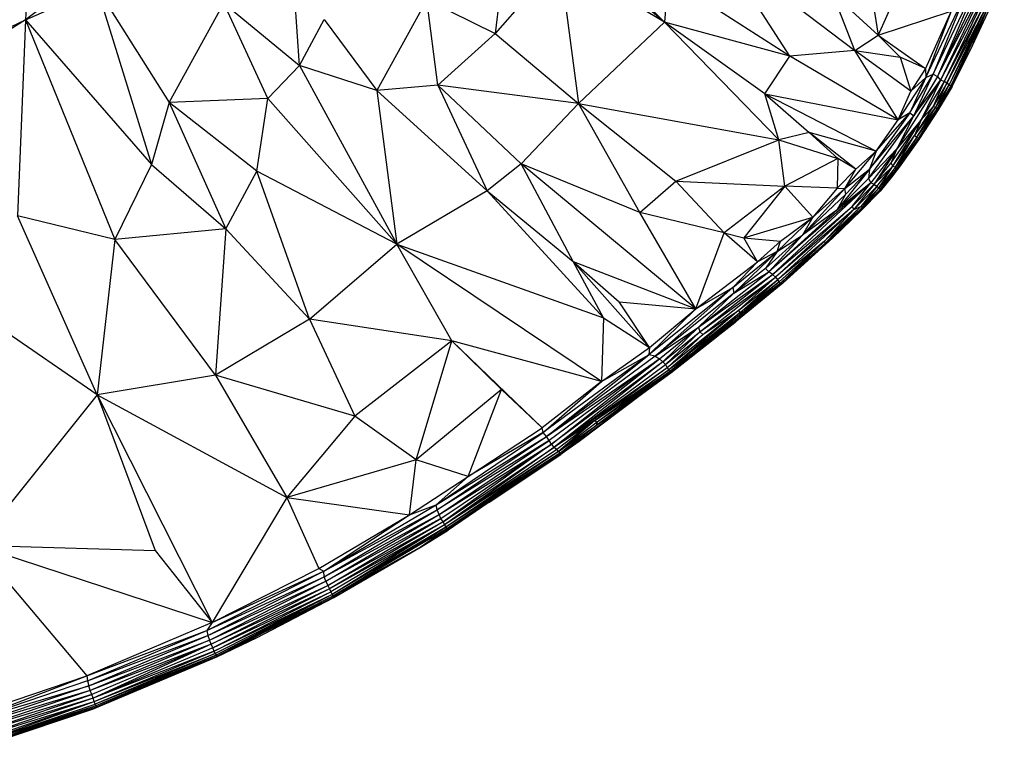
# Paper-space layout '_Inferior' of a CAD drawing. Header units: millimetres. Extents: x 71 to 679, y 71 to 677.
# Tile 15 of 21: x 468 to 636, y 84 to 209. Entities that reach past the tile are written whole.
import ezdxf

# ---------------------------------------------------------------- set-up
doc = ezdxf.new("R2010")
doc.units = ezdxf.units.MM

psp = doc.layouts.new('_Inferior')

# ---------------------------------------------------------------- linework, layer by layer
at = {"color": 7, "linetype": 'Continuous', "lineweight": 25}
for p, q in [((623.64, 225.95), (614.79, 206)), ((488.83, 223.63), (469.28, 208.57)), ((516.03, 200.78), (514.5, 223.07)), ((551.35, 222.71), (549.43, 206.26)), ((578.33, 208.19), (564.08, 222.63)), ((612.14, 222.77), (614.79, 206)), ((599.72, 202.36), (587.93, 220.72)), ((587.93, 220.72), (610.8, 203.38)), ((560.38, 218.84), (549.43, 206.26)), ((560.38, 218.84), (563.64, 194.32)), ((578.33, 208.19), (560.38, 218.84)), ((624.17, 199.31), (632.72, 217.2)), ((633.76, 217.6), (624.89, 198.93)), ((632.72, 217.2), (624.89, 198.93)), ((624.89, 198.93), (634.34, 217.02)), ((634.34, 217.02), (625.43, 198.31)), ((578.91, 215.76), (578.33, 208.19)), ((599.72, 202.36), (578.91, 215.76)), ((634.93, 216.69), (625.43, 198.31)), ((634.93, 216.69), (626.05, 198.07)), ((630.89, 204.18), (636.3, 215.9)), ((469.28, 208.57), (481.47, 214)), ((481.47, 214), (490.74, 183.9)), ((481.47, 214), (493.78, 194.47)), ((578.33, 208.19), (570.78, 214.51)), ((469.4, 212.05), (469.28, 208.57)), ((537.74, 212.06), (529.24, 196.52)), ((539.62, 197.41), (537.74, 212.06)), ((537.74, 212.06), (549.43, 206.26)), ((610.8, 203.38), (607.03, 213.07)), ((614.79, 206), (607.03, 213.07)), ((622.93, 198.75), (629.7, 213.03)), ((629.7, 213.03), (624.17, 199.31)), ((493.78, 194.47), (503.13, 211.42)), ((510.64, 195.14), (503.13, 211.42)), ((503.13, 211.42), (516.03, 200.78)), ((614.79, 206), (627.24, 210.05)), ((627.24, 210.05), (622.84, 200.27)), ((627.24, 210.05), (622.93, 198.75)), ((633.07, 211.58), (626.05, 198.07)), ((626.52, 197.75), (633.07, 211.58)), ((633.5, 211.4), (626.52, 197.75)), ((633.5, 211.4), (626.89, 197.49)), ((633.51, 210.69), (626.89, 197.49)), ((633.51, 210.69), (627.16, 197.3)), ((633.51, 210.69), (627.33, 197.21)), ((630.89, 204.18), (633.51, 210.69)), ((447.03, 198.16), (469.28, 208.57)), ((469.28, 208.57), (451.53, 197.52)), ((469.28, 208.57), (467.89, 175.11)), ((469.28, 208.57), (484.53, 171.09)), ((469.28, 208.57), (490.74, 183.9)), ((516.03, 200.78), (520.2, 208.66)), ((520.2, 208.66), (529.24, 196.52)), ((578.33, 208.19), (563.64, 194.32)), ((599.72, 202.36), (578.33, 208.19)), ((597.83, 188.12), (578.33, 208.19)), ((595.45, 195.96), (578.33, 208.19)), ((549.43, 206.26), (539.62, 197.41)), ((549.43, 206.26), (563.64, 194.32)), ((610.8, 203.38), (614.79, 206)), ((614.79, 206), (622.84, 200.27)), ((614.79, 206), (618.54, 202.19)), ((610.8, 203.38), (599.72, 202.36)), ((610.8, 203.38), (618.54, 202.19)), ((618.17, 191.54), (610.8, 203.38)), ((620.33, 196.39), (610.8, 203.38)), ((630.89, 204.18), (627.33, 197.21)), ((627.39, 197.22), (630.89, 204.18)), ((595.45, 195.96), (599.72, 202.36)), ((618.17, 191.54), (599.72, 202.36)), ((622.84, 200.27), (618.54, 202.19)), ((618.54, 202.19), (620.33, 196.39)), ((510.64, 195.14), (516.03, 200.78)), ((516.03, 200.78), (532.61, 170.29)), ((529.24, 196.52), (516.03, 200.78)), ((622.84, 200.27), (620.33, 196.39)), ((622.84, 200.27), (622.93, 198.75)), ((618, 186.61), (625.43, 198.31)), ((622.93, 198.75), (618.17, 191.54)), ((620.18, 192.7), (624.17, 199.31)), ((622.93, 198.75), (620.18, 192.7)), ((622.93, 198.75), (620.33, 196.39)), ((620.86, 192.21), (624.17, 199.31)), ((624.89, 198.93), (620.86, 192.21)), ((620.86, 192.21), (625.43, 198.31)), ((625.43, 198.31), (622.12, 191.52)), ((622.93, 198.75), (624.17, 199.31)), ((624.17, 199.31), (624.89, 198.93)), ((624.89, 198.93), (625.43, 198.31)), ((626.05, 198.07), (625.43, 198.31)), ((539.62, 197.41), (529.24, 196.52)), ((539.62, 197.41), (548.02, 179.42)), ((553.86, 183.99), (539.62, 197.41)), ((563.64, 194.32), (539.62, 197.41)), ((626.05, 198.07), (622.12, 191.52)), ((626.05, 198.07), (624.17, 193.78)), ((626.52, 197.75), (624.17, 193.78)), ((624.63, 193.68), (626.52, 197.75)), ((624.63, 193.68), (626.89, 197.49)), ((624.75, 193.25), (626.89, 197.49)), ((627.16, 197.3), (624.75, 193.25)), ((627.16, 197.3), (624.93, 193.19)), ((627.33, 197.21), (624.93, 193.19)), ((627.39, 197.22), (625.01, 193.23)), ((627.33, 197.21), (625.01, 193.23)), ((626.52, 197.75), (626.05, 198.07)), ((626.89, 197.49), (626.52, 197.75)), ((626.89, 197.49), (627.16, 197.3)), ((627.33, 197.21), (627.16, 197.3)), ((627.39, 197.22), (627.33, 197.21)), ((510.64, 195.14), (493.78, 194.47)), ((508.72, 182.74), (510.64, 195.14)), ((532.61, 170.29), (510.64, 195.14)), ((529.24, 196.52), (532.61, 170.29)), ((529.24, 196.52), (548.02, 179.42)), ((597.83, 188.12), (595.45, 195.96)), ((595.45, 195.96), (618.17, 191.54)), ((595.45, 195.96), (603, 189.33)), ((595.45, 195.96), (614.46, 186.15)), ((618.17, 191.54), (620.33, 196.39)), ((493.78, 194.47), (490.74, 183.9)), ((493.78, 194.47), (503.46, 172.93)), ((508.72, 182.74), (493.78, 194.47)), ((553.86, 183.99), (563.64, 194.32)), ((574.12, 175.71), (563.64, 194.32)), ((563.64, 194.32), (580.25, 181.06)), ((563.64, 194.32), (597.83, 188.12)), ((624.17, 193.78), (620.99, 188.82)), ((620.99, 188.82), (624.63, 193.68)), ((621.35, 188.54), (624.63, 193.68)), ((621.35, 188.54), (624.75, 193.25)), ((624.75, 193.25), (621.59, 188.33)), ((624.17, 193.78), (622.12, 191.52)), ((624.17, 193.78), (624.63, 193.68)), ((624.63, 193.68), (624.75, 193.25)), ((624.93, 193.19), (624.75, 193.25)), ((613.12, 181.5), (620.86, 192.21)), ((620.18, 192.7), (613.3, 183.07)), ((613.3, 183.07), (620.86, 192.21)), ((614.46, 186.15), (620.18, 192.7)), ((618, 186.61), (620.86, 192.21)), ((620.18, 192.7), (618.17, 191.54)), ((620.18, 192.7), (620.86, 192.21)), ((624.93, 193.19), (621.59, 188.33)), ((625.01, 193.23), (621.73, 188.21)), ((624.93, 193.19), (621.73, 188.21)), ((625.01, 193.23), (621.74, 188.17)), ((624.93, 193.19), (625.01, 193.23)), ((614.46, 186.15), (618.17, 191.54)), ((617, 184.2), (622.12, 191.52)), ((617.29, 183.63), (622.12, 191.52)), ((622.12, 191.52), (618, 186.61)), ((622.12, 191.52), (620.99, 188.82)), ((603, 189.33), (597.83, 188.12)), ((614.46, 186.15), (603, 189.33)), ((603, 189.33), (607.87, 184.91)), ((610.95, 183.11), (603, 189.33)), ((617.29, 183.63), (620.99, 188.82)), ((617.71, 183.43), (620.99, 188.82)), ((621.35, 188.54), (617.71, 183.43)), ((621.35, 188.54), (617.91, 183.18)), ((621.59, 188.33), (617.91, 183.18)), ((621.59, 188.33), (618.17, 183.22)), ((618.17, 183.22), (621.73, 188.21)), ((620.99, 188.82), (621.35, 188.54)), ((621.59, 188.33), (621.35, 188.54)), ((621.73, 188.21), (621.59, 188.33)), ((621.73, 188.21), (621.74, 188.17)), ((580.25, 181.06), (597.83, 188.12)), ((598.82, 180.22), (597.83, 188.12)), ((597.83, 188.12), (607.87, 184.91)), ((613.12, 181.5), (618, 186.61)), ((618, 186.61), (613.53, 180.75)), ((618, 186.61), (614.1, 180.53)), ((617, 184.2), (618, 186.61)), ((621.74, 188.17), (618.17, 183.22)), ((621.74, 188.17), (618.67, 183.86)), ((607.87, 184.91), (598.82, 180.22)), ((607.87, 184.91), (607.79, 179.85)), ((610.95, 183.11), (607.87, 184.91)), ((609.06, 179.8), (614.46, 186.15)), ((614.46, 186.15), (610.95, 183.11)), ((614.46, 186.15), (613.3, 183.07)), ((490.74, 183.9), (484.53, 171.09)), ((490.74, 183.9), (503.46, 172.93)), ((553.86, 183.99), (548.02, 179.42)), ((562.74, 167.32), (553.86, 183.99)), ((583.67, 159.27), (553.86, 183.99)), ((574.12, 175.71), (553.86, 183.99)), ((614.1, 180.53), (617, 184.2)), ((614.1, 180.53), (617.29, 183.63)), ((614.54, 180.16), (617.29, 183.63)), ((614.88, 179.87), (617.29, 183.63)), ((617.71, 183.43), (614.88, 179.87)), ((617.91, 183.18), (614.88, 179.87)), ((615.11, 179.65), (617.91, 183.18)), ((618.17, 183.22), (615.12, 179.32)), ((618.17, 183.22), (615.24, 179.53)), ((617.91, 183.18), (615.24, 179.53)), ((617.29, 183.63), (617, 184.2)), ((618.67, 183.86), (617.05, 181.71)), ((617.05, 181.71), (618.17, 183.22)), ((617.29, 183.63), (617.71, 183.43)), ((617.71, 183.43), (617.91, 183.18)), ((617.91, 183.18), (618.17, 183.22)), ((618.67, 183.86), (618.17, 183.22)), ((503.46, 172.93), (508.72, 182.74)), ((517.73, 157.46), (508.72, 182.74)), ((532.61, 170.29), (508.72, 182.74)), ((613.3, 183.07), (607.77, 176.16)), ((613.12, 181.5), (607.77, 176.16)), ((610.95, 183.11), (607.79, 179.85)), ((609.06, 179.8), (610.95, 183.11)), ((609.06, 179.8), (613.3, 183.07)), ((609.25, 178.81), (613.3, 183.07)), ((613.3, 183.07), (613.12, 181.5)), ((613.12, 181.5), (613.53, 180.75)), ((617.05, 181.71), (615.12, 179.32)), ((574.12, 175.71), (580.25, 181.06)), ((588.48, 172.23), (580.25, 181.06)), ((580.25, 181.06), (598.82, 180.22)), ((598.82, 180.22), (588.48, 172.23)), ((598.82, 180.22), (591.83, 171.35)), ((613.53, 180.75), (596.13, 165.56)), ((596.76, 165.1), (613.53, 180.75)), ((598.82, 180.22), (603.63, 174.88)), ((607.79, 179.85), (598.82, 180.22)), ((607.79, 179.85), (603.63, 174.88)), ((613.53, 180.75), (607.77, 176.16)), ((607.79, 179.85), (609.06, 179.8)), ((610.34, 176.7), (613.53, 180.75)), ((610.34, 176.7), (614.1, 180.53)), ((614.1, 180.53), (610.62, 176.19)), ((614.54, 180.16), (610.62, 176.19)), ((614.54, 180.16), (611.83, 176.74)), ((614.88, 179.87), (611.83, 176.74)), ((612.23, 176.7), (614.88, 179.87)), ((613.53, 180.75), (614.1, 180.53)), ((614.1, 180.53), (614.54, 180.16)), ((614.88, 179.87), (614.54, 180.16)), ((615.11, 179.65), (614.88, 179.87)), ((548.02, 179.42), (532.61, 170.29)), ((548.02, 179.42), (567.91, 157.7)), ((548.02, 179.42), (562.74, 167.32)), ((601.89, 171.84), (609.06, 179.8)), ((609.25, 178.81), (601.89, 171.84)), ((603.63, 174.88), (609.06, 179.8)), ((607.77, 176.16), (609.25, 178.81)), ((609.25, 178.81), (609.06, 179.8)), ((611.15, 175.34), (615.12, 179.32)), ((615.12, 179.32), (611.9, 176.04)), ((615.11, 179.65), (612.16, 176.36)), ((615.24, 179.53), (612.16, 176.36)), ((612.16, 176.36), (615.12, 179.32)), ((612.23, 176.7), (615.11, 179.65)), ((615.24, 179.53), (615.11, 179.65)), ((615.24, 179.53), (615.12, 179.32)), ((596.76, 165.1), (610.34, 176.7)), ((597.26, 164.66), (610.34, 176.7)), ((611.83, 176.74), (605.59, 170.79)), ((611.83, 176.74), (605.66, 170.42)), ((605.66, 170.42), (612.23, 176.7)), ((610.34, 176.7), (610.62, 176.19)), ((610.62, 176.19), (611.83, 176.74)), ((611.83, 176.74), (612.23, 176.7)), ((612.16, 176.36), (612.23, 176.7)), ((481.49, 144.58), (467.89, 175.11)), ((484.53, 171.09), (467.89, 175.11)), ((583.67, 159.27), (574.12, 175.71)), ((588.48, 172.23), (574.12, 175.71)), ((591.83, 171.35), (603.63, 174.88)), ((596.13, 165.56), (607.77, 176.16)), ((610.62, 176.19), (597.26, 164.66)), ((603.63, 174.88), (597.53, 169.06)), ((610.62, 176.19), (597.6, 164.18)), ((598.11, 170.82), (603.63, 174.88)), ((607.77, 176.16), (601.89, 171.84)), ((603.63, 174.88), (601.89, 171.84)), ((605.59, 170.79), (610.62, 176.19)), ((605.66, 170.42), (612.16, 176.36)), ((611.9, 176.04), (606.96, 171.32)), ((612.16, 176.36), (607.23, 171.58)), ((607.23, 171.58), (611.15, 175.34)), ((612.16, 176.36), (611.15, 175.34)), ((503.46, 172.93), (484.53, 171.09)), ((503.46, 172.93), (501.67, 147.92)), ((517.73, 157.46), (503.46, 172.93)), ((583.67, 159.27), (588.48, 172.23)), ((594.19, 167.27), (588.48, 172.23)), ((588.48, 172.23), (591.83, 171.35)), ((601.89, 171.84), (595.55, 166.15)), ((596.13, 165.56), (601.89, 171.84)), ((597.53, 169.06), (601.89, 171.84)), ((598.45, 163.64), (607.23, 171.58)), ((598.58, 163.69), (607.23, 171.58)), ((607.23, 171.58), (605.66, 170.42)), ((606.96, 171.32), (607.32, 171.68)), ((606.96, 171.32), (607.23, 171.58)), ((484.53, 171.09), (481.49, 144.58)), ((501.67, 147.92), (484.53, 171.09)), ((517.73, 157.46), (532.61, 170.29)), ((542.03, 153.77), (532.61, 170.29)), ((567.54, 146.87), (532.61, 170.29)), ((532.61, 170.29), (567.91, 157.7)), ((594.19, 167.27), (591.83, 171.35)), ((591.83, 171.35), (598.11, 170.82)), ((594.19, 167.27), (598.11, 170.82)), ((597.53, 169.06), (598.11, 170.82)), ((605.59, 170.79), (597.6, 164.18)), ((605.59, 170.79), (597.9, 163.87)), ((598.13, 163.63), (605.59, 170.79)), ((605.66, 170.42), (598.13, 163.63)), ((598.45, 163.64), (605.66, 170.42)), ((606.96, 171.32), (598.58, 163.69)), ((605.59, 170.79), (605.66, 170.42)), ((589.97, 162.89), (597.53, 169.06)), ((597.53, 169.06), (590.13, 161.91)), ((597.53, 169.06), (594.19, 167.27)), ((597.53, 169.06), (595.55, 166.15)), ((567.91, 157.7), (562.74, 167.32)), ((562.74, 167.32), (583.67, 159.27)), ((562.74, 167.32), (570.59, 160.46)), ((575.77, 152.63), (562.74, 167.32)), ((583.67, 159.27), (594.19, 167.27)), ((589.97, 162.89), (594.19, 167.27)), ((584.12, 156.12), (596.13, 165.56)), ((584.12, 156.12), (596.76, 165.1)), ((584.35, 155.34), (596.76, 165.1)), ((595.55, 166.15), (590.13, 161.91)), ((590.13, 161.91), (596.13, 165.56)), ((596.13, 165.56), (595.55, 166.15)), ((596.76, 165.1), (596.13, 165.56)), ((597.26, 164.66), (596.76, 165.1)), ((584.35, 155.34), (597.26, 164.66)), ((584.83, 154.86), (597.26, 164.66)), ((598.58, 163.69), (590.29, 156.89)), ((598.45, 163.64), (590.29, 156.89)), ((590.93, 157.72), (598.45, 163.64)), ((597.26, 164.66), (591.01, 159.03)), ((591.01, 159.03), (597.6, 164.18)), ((591.1, 158.53), (597.6, 164.18)), ((597.9, 163.87), (591.1, 158.53)), ((597.9, 163.87), (591.65, 158.55)), ((591.65, 158.55), (598.45, 163.64)), ((598.13, 163.63), (591.65, 158.55)), ((597.26, 164.66), (597.6, 164.18)), ((597.6, 164.18), (597.9, 163.87)), ((598.13, 163.63), (597.9, 163.87)), ((598.45, 163.64), (598.13, 163.63)), ((598.58, 163.69), (598.45, 163.64)), ((589.97, 162.89), (575.64, 151.42)), ((589.97, 162.89), (576.72, 151.18)), ((590.13, 161.91), (576.72, 151.18)), ((583.67, 159.27), (589.97, 162.89)), ((590.13, 161.91), (584.12, 156.12)), ((589.97, 162.89), (590.13, 161.91)), ((481.49, 144.58), (459.38, 159.74)), ((575.77, 152.63), (570.59, 160.46)), ((570.59, 160.46), (583.67, 159.27)), ((575.64, 151.42), (583.67, 159.27)), ((575.77, 152.63), (583.67, 159.27)), ((591.01, 159.03), (578.76, 149.2)), ((591.01, 159.03), (579.07, 148.85)), ((591.1, 158.53), (579.07, 148.85)), ((591.65, 158.55), (583.09, 151.69)), ((591.1, 158.53), (583.09, 151.69)), ((584.83, 154.86), (591.01, 159.03)), ((591.65, 158.55), (590.93, 157.72)), ((591.01, 159.03), (591.1, 158.53)), ((591.1, 158.53), (591.65, 158.55)), ((517.73, 157.46), (501.67, 147.92)), ((517.73, 157.46), (525.47, 140.92)), ((542.03, 153.77), (517.73, 157.46)), ((567.91, 157.7), (567.54, 146.87)), ((567.91, 157.7), (575.77, 152.63)), ((579.36, 148.39), (590.93, 157.72)), ((590.29, 156.89), (579.36, 148.39)), ((583.09, 151.69), (590.93, 157.72)), ((583.89, 151.9), (590.29, 156.89)), ((590.93, 157.72), (590.29, 156.89)), ((576.72, 151.18), (584.12, 156.12)), ((577.48, 150.74), (584.12, 156.12)), ((584.12, 156.12), (578.04, 150.21)), ((578.04, 150.21), (584.35, 155.34)), ((578.5, 149.72), (584.35, 155.34)), ((578.5, 149.72), (584.83, 154.86)), ((584.83, 154.86), (578.76, 149.2)), ((579.39, 148.31), (587.41, 154.65)), ((584.12, 156.12), (584.35, 155.34)), ((584.35, 155.34), (584.83, 154.86)), ((542.03, 153.77), (525.47, 140.92)), ((535.91, 133.47), (542.03, 153.77)), ((550.48, 145.5), (542.03, 153.77)), ((567.54, 146.87), (542.03, 153.77)), ((557.42, 138.94), (542.03, 153.77)), ((575.64, 151.42), (557.62, 138.12)), ((558.15, 137.44), (575.64, 151.42)), ((567.54, 146.87), (575.77, 152.63)), ((567.54, 146.87), (575.64, 151.42)), ((575.77, 152.63), (575.64, 151.42)), ((576.72, 151.18), (575.64, 151.42)), ((583.09, 151.69), (579.07, 148.85)), ((583.89, 151.9), (579.36, 148.39)), ((579.36, 148.39), (583.09, 151.69)), ((579.39, 148.31), (583.89, 151.9)), ((583.09, 151.69), (579.42, 148.69)), ((576.72, 151.18), (558.15, 137.44)), ((558.15, 137.44), (577.48, 150.74)), ((577.48, 150.74), (558.65, 136.79)), ((559.04, 136.16), (577.48, 150.74)), ((578.04, 150.21), (559.04, 136.16)), ((578.04, 150.21), (559.4, 135.59)), ((559.4, 135.59), (578.5, 149.72)), ((576.72, 151.18), (577.48, 150.74)), ((577.48, 150.74), (578.04, 150.21)), ((578.04, 150.21), (578.5, 149.72)), ((578.5, 149.72), (578.76, 149.2)), ((501.67, 147.92), (481.49, 144.58)), ((501.67, 147.92), (513.87, 127.03)), ((525.47, 140.92), (501.67, 147.92)), ((578.76, 149.2), (559.4, 135.59)), ((578.76, 149.2), (566.39, 140.13)), ((566.39, 140.13), (579.07, 148.85)), ((579.42, 148.69), (566.65, 139.33)), ((579.07, 148.85), (566.82, 139.88)), ((579.42, 148.69), (566.82, 139.88)), ((579.42, 148.69), (573.78, 144.29)), ((579.36, 148.39), (573.78, 144.29)), ((573.78, 144.29), (579.39, 148.31)), ((574.63, 144.85), (579.39, 148.31)), ((578.76, 149.2), (579.07, 148.85)), ((579.07, 148.85), (579.42, 148.69)), ((579.36, 148.39), (579.42, 148.69)), ((579.36, 148.39), (579.39, 148.31)), ((567.54, 146.87), (557.42, 138.94)), ((557.62, 138.12), (567.54, 146.87)), ((481.49, 144.58), (460.92, 118.87)), ((481.49, 144.58), (491.4, 117.99)), ((481.49, 144.58), (501.1, 105.73)), ((481.49, 144.58), (513.87, 127.03)), ((550.48, 145.5), (535.91, 133.47)), ((544.81, 130.65), (550.48, 145.5)), ((557.42, 138.94), (550.48, 145.5)), ((563.75, 136.67), (574.63, 144.85)), ((573.78, 144.29), (574.63, 144.85)), ((560.48, 134.41), (573.78, 144.29)), ((573.78, 144.29), (563.75, 136.67)), ((566.65, 139.33), (573.78, 144.29)), ((525.47, 140.92), (513.87, 127.03)), ((535.91, 133.47), (525.47, 140.92)), ((566.39, 140.13), (559.4, 135.59)), ((566.39, 140.13), (559.92, 135.23)), ((566.39, 140.13), (560.23, 134.89)), ((566.82, 139.88), (560.23, 134.89)), ((566.82, 139.88), (566.39, 140.13)), ((566.82, 139.88), (566.65, 139.33)), ((539.32, 125.8), (557.62, 138.12)), ((544.81, 130.65), (557.42, 138.94)), ((557.62, 138.12), (544.81, 130.65)), ((557.62, 138.12), (557.42, 138.94)), ((558.15, 137.44), (557.62, 138.12)), ((560.23, 134.89), (566.65, 139.33)), ((560.43, 134.61), (566.65, 139.33)), ((566.65, 139.33), (560.48, 134.41)), ((539.32, 125.8), (558.15, 137.44)), ((539.53, 124.93), (558.15, 137.44)), ((558.65, 136.79), (539.53, 124.93)), ((539.84, 124.15), (558.65, 136.79)), ((539.84, 124.15), (559.04, 136.16)), ((540.14, 123.45), (559.04, 136.16)), ((559.04, 136.16), (540.51, 122.89)), ((558.65, 136.79), (558.15, 137.44)), ((559.04, 136.16), (558.65, 136.79)), ((559.04, 136.16), (559.4, 135.59)), ((560.48, 134.41), (563.75, 136.67)), ((563.75, 136.67), (560.6, 134.41)), ((563.65, 136.59), (560.6, 134.41)), ((563.65, 136.59), (563.75, 136.67)), ((540.51, 122.89), (559.4, 135.59)), ((559.4, 135.59), (540.79, 122.39)), ((559.92, 135.23), (540.79, 122.39)), ((560.23, 134.89), (540.79, 122.39)), ((560.23, 134.89), (540.99, 121.97)), ((560.43, 134.61), (540.99, 121.97)), ((560.43, 134.61), (541.16, 121.68)), ((559.92, 135.23), (559.4, 135.59)), ((560.23, 134.89), (559.92, 135.23)), ((560.23, 134.89), (560.43, 134.61)), ((560.48, 134.41), (560.43, 134.61)), ((535.91, 133.47), (513.87, 127.03)), ((534.79, 124.1), (535.91, 133.47)), ((544.81, 130.65), (535.91, 133.47)), ((560.48, 134.41), (541.16, 121.68)), ((548, 126.06), (560.48, 134.41)), ((560.6, 134.41), (548, 126.06)), ((558.68, 133.12), (548.07, 126.02)), ((548.4, 126.25), (560.6, 134.41)), ((560.48, 134.41), (560.6, 134.41)), ((534.79, 124.1), (544.81, 130.65)), ((539.32, 125.8), (544.81, 130.65)), ((513.87, 127.03), (501.1, 105.73)), ((513.87, 127.03), (519.29, 114.94)), ((513.87, 127.03), (534.79, 124.1)), ((548, 126.06), (541.16, 121.68)), ((548.4, 126.25), (541.39, 121.47)), ((548.4, 126.25), (541.4, 121.57)), ((541.4, 121.57), (548, 126.06)), ((548.4, 126.25), (548, 126.06)), ((520.15, 114.45), (539.32, 125.8)), ((520.15, 114.45), (539.53, 124.93)), ((520.21, 113.5), (539.53, 124.93)), ((534.79, 124.1), (539.32, 125.8)), ((539.53, 124.93), (539.32, 125.8)), ((539.84, 124.15), (539.53, 124.93)), ((519.29, 114.94), (534.79, 124.1)), ((520.15, 114.45), (534.79, 124.1)), ((520.21, 113.5), (539.84, 124.15)), ((520.52, 112.73), (539.84, 124.15)), ((540.14, 123.45), (520.52, 112.73)), ((520.83, 112.04), (540.14, 123.45)), ((540.51, 122.89), (520.83, 112.04)), ((540.51, 122.89), (521.13, 111.43)), ((540.14, 123.45), (539.84, 124.15)), ((540.51, 122.89), (540.14, 123.45)), ((540.51, 122.89), (540.79, 122.39)), ((540.79, 122.39), (521.13, 111.43)), ((540.79, 122.39), (521.37, 110.91)), ((540.79, 122.39), (521.59, 110.5)), ((540.99, 121.97), (521.59, 110.5)), ((521.73, 110.19), (540.99, 121.97)), ((541.16, 121.68), (521.73, 110.19)), ((541.39, 121.47), (536.69, 118.56)), ((541.16, 121.68), (536.76, 118.6)), ((541.4, 121.57), (536.76, 118.6)), ((536.76, 118.6), (541.39, 121.47)), ((540.79, 122.39), (540.99, 121.97)), ((540.99, 121.97), (541.16, 121.68)), ((541.4, 121.57), (541.16, 121.68)), ((541.4, 121.57), (541.39, 121.47)), ((460.92, 118.87), (479.75, 96.6)), ((460.92, 118.87), (501.1, 105.73)), ((460.92, 118.87), (491.4, 117.99)), ((491.4, 117.99), (501.1, 105.73)), ((536.76, 118.6), (521.73, 110.19)), ((536.76, 118.6), (521.88, 110.03)), ((521.9, 109.96), (536.76, 118.6)), ((526.65, 112.73), (536.69, 118.56)), ((536.76, 118.6), (536.69, 118.56)), ((500.19, 104.32), (520.15, 114.45)), ((501.1, 105.73), (519.29, 114.94)), ((501.1, 105.73), (520.15, 114.45)), ((519.29, 114.94), (520.15, 114.45)), ((520.21, 113.5), (520.15, 114.45)), ((500.19, 104.32), (520.21, 113.5)), ((500.39, 103.46), (520.21, 113.5)), ((500.39, 103.46), (520.52, 112.73)), ((500.67, 102.69), (520.52, 112.73)), ((520.52, 112.73), (520.21, 113.5)), ((520.52, 112.73), (520.83, 112.04)), ((500.67, 102.69), (520.83, 112.04)), ((500.96, 101.99), (520.83, 112.04)), ((521.13, 111.43), (500.96, 101.99)), ((521.13, 111.43), (501.22, 101.36)), ((501.22, 101.36), (521.37, 110.91)), ((501.44, 100.83), (521.37, 110.91)), ((520.83, 112.04), (521.13, 111.43)), ((521.13, 111.43), (521.37, 110.91)), ((521.37, 110.91), (521.59, 110.5)), ((521.59, 110.5), (501.44, 100.83)), ((521.59, 110.5), (501.63, 100.41)), ((521.59, 110.5), (501.77, 100.1)), ((521.73, 110.19), (501.77, 100.1)), ((521.88, 110.03), (501.77, 100.1)), ((521.88, 110.03), (501.86, 99.91)), ((508.78, 103.14), (521.88, 110.03)), ((508.78, 103.14), (521.9, 109.96)), ((508.79, 103.15), (521.9, 109.96)), ((521.73, 110.19), (521.59, 110.5)), ((521.88, 110.03), (521.73, 110.19)), ((521.9, 109.96), (521.88, 110.03)), ((501.1, 105.73), (479.75, 96.6)), ((479.75, 96.6), (500.19, 104.32)), ((479.83, 95.72), (500.19, 104.32)), ((501.1, 105.73), (500.19, 104.32)), ((500.19, 104.32), (500.39, 103.46)), ((479.83, 95.72), (500.39, 103.46)), ((480.06, 94.89), (500.39, 103.46)), ((480.06, 94.89), (500.67, 102.69)), ((500.67, 102.69), (480.31, 94.11)), ((500.39, 103.46), (500.67, 102.69)), ((500.96, 101.99), (500.67, 102.69)), ((508.78, 103.14), (501.86, 99.91)), ((501.89, 99.85), (508.78, 103.14)), ((504.21, 100.96), (508.79, 103.15)), ((508.79, 103.15), (508.78, 103.14)), ((500.96, 101.99), (480.31, 94.11)), ((500.96, 101.99), (480.55, 93.39)), ((500.96, 101.99), (480.78, 92.76)), ((501.22, 101.36), (480.78, 92.76)), ((501.44, 100.83), (480.78, 92.76)), ((480.98, 92.22), (501.44, 100.83)), ((501.22, 101.36), (500.96, 101.99)), ((501.44, 100.83), (501.22, 101.36)), ((501.63, 100.41), (501.44, 100.83)), ((501.86, 99.91), (480.69, 90.92)), ((480.69, 90.92), (501.89, 99.85)), ((480.98, 92.22), (501.63, 100.41)), ((501.63, 100.41), (481.13, 91.78)), ((501.77, 100.1), (481.13, 91.78)), ((501.77, 100.1), (481.24, 91.45)), ((501.77, 100.1), (481.32, 91.26)), ((501.86, 99.91), (481.32, 91.26)), ((501.63, 100.41), (501.77, 100.1)), ((501.77, 100.1), (501.86, 99.91)), ((501.86, 99.91), (501.89, 99.85)), ((458.69, 89.47), (479.75, 96.6)), ((459.07, 88.67), (479.75, 96.6)), ((479.75, 96.6), (479.83, 95.72)), ((479.83, 95.72), (459.07, 88.67)), ((459.07, 88.67), (480.06, 94.89)), ((480.06, 94.89), (459.26, 87.82)), ((480.31, 94.11), (459.26, 87.82)), ((480.31, 94.11), (459.48, 87.03)), ((479.83, 95.72), (480.06, 94.89)), ((480.31, 94.11), (480.06, 94.89)), ((480.55, 93.39), (480.31, 94.11)), ((480.55, 93.39), (459.48, 87.03)), ((459.67, 86.3), (480.55, 93.39)), ((480.78, 92.76), (459.67, 86.3)), ((480.78, 92.76), (459.86, 85.65)), ((480.78, 92.76), (480.55, 93.39)), ((480.98, 92.22), (480.78, 92.76)), ((459.86, 85.65), (480.98, 92.22)), ((460.02, 85.09), (480.98, 92.22)), ((460.15, 84.65), (480.98, 92.22)), ((460.15, 84.65), (481.13, 91.78)), ((481.24, 91.45), (460.15, 84.65)), ((481.24, 91.45), (460.24, 84.32)), ((481.24, 91.45), (460.3, 84.12)), ((481.32, 91.26), (460.3, 84.12)), ((481.32, 91.26), (460.31, 84.05)), ((460.31, 84.05), (480.69, 90.92)), ((480.69, 90.92), (460.31, 84.05)), ((481.32, 91.26), (480.69, 90.92)), ((481.13, 91.78), (480.98, 92.22)), ((481.13, 91.78), (481.24, 91.45)), ((481.24, 91.45), (481.32, 91.26))]:
    psp.add_line(p, q, dxfattribs=at)

doc.saveas('drawing.dxf')
